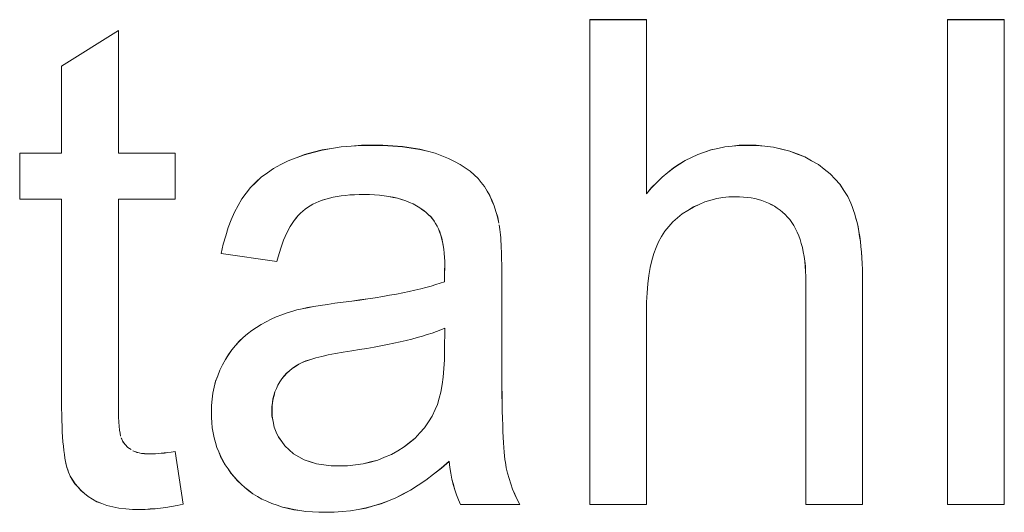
# Model space of a CAD drawing. Extents: x 229 to 926, y 37 to 878.
# Tile 119 of 194: x 337.38 to 342.45, y 834.52 to 837.06. Entities that reach past the tile are written whole.
import ezdxf

# ---------------------------------------------------------------- set-up
doc = ezdxf.new("R2010")
doc.units = 0
doc.layers.get('0').update_dxf_attribs({"lineweight": 13})
doc.layers.add('Beschriftung', color=7, linetype='Continuous', lineweight=25)
doc.layers.add('Beschriftung-A03ENJ5NI0', color=7, linetype='Continuous', lineweight=25)

# ---------------------------------------------------------------- blocks, each defined once
blk = doc.blocks.new('Referenz-A03ENJ5LI0', base_point=(255.7277, 65.704))
at = {"layer": 'Beschriftung', "color": 0, "lineweight": -2}
for p, q in [((340.3144, 834.5615), (340.3144, 837.0615)), ((340.3144, 837.0615), (340.6067, 837.0615)), ((340.6067, 837.0615), (340.6067, 836.1641)), ((342.1565, 834.5615), (342.1565, 837.0615)), ((342.1565, 837.0615), (342.4486, 837.0615)), ((342.4486, 837.0615), (342.4486, 834.5615)), ((337.5941, 836.8222), (337.8863, 837.0064)), ((337.8863, 837.0064), (337.8863, 836.3736)), ((337.5941, 836.3736), (337.5941, 836.8222)), ((337.3782, 836.1354), (337.3782, 836.3736)), ((337.3782, 836.3736), (337.5941, 836.3736)), ((337.8863, 836.3736), (338.1784, 836.3736)), ((338.1784, 836.3736), (338.1784, 836.1354)), ((338.8447, 836.3656), (338.8902, 836.3776)), ((338.8902, 836.3776), (338.9358, 836.3896)), ((338.9358, 836.3896), (338.9846, 836.3976)), ((338.9846, 836.3976), (339.0336, 836.4056)), ((339.0336, 836.4056), (339.0858, 836.4096)), ((339.0858, 836.4096), (339.138, 836.4136)), ((339.138, 836.4136), (339.1936, 836.4136)), ((339.1936, 836.4136), (339.2489, 836.4136)), ((339.2489, 836.4136), (339.2989, 836.4102)), ((339.2989, 836.4102), (339.3489, 836.4068)), ((339.3489, 836.4068), (339.3938, 836.4)), ((339.3938, 836.4), (339.4385, 836.3932)), ((339.4385, 836.3932), (339.4782, 836.383)), ((339.4782, 836.383), (339.5179, 836.3726)), ((340.8703, 836.3668), (340.9043, 836.3785)), ((340.9043, 836.3785), (340.9382, 836.3902)), ((340.9382, 836.3902), (340.9738, 836.398)), ((340.9738, 836.398), (341.0094, 836.4058)), ((341.0094, 836.4058), (341.0467, 836.4098)), ((341.0467, 836.4098), (341.0841, 836.4136)), ((341.0841, 836.4136), (341.123, 836.4136)), ((341.123, 836.4136), (341.171, 836.4136)), ((341.171, 836.4136), (341.2158, 836.4087)), ((341.2158, 836.4087), (341.2605, 836.4037)), ((341.2605, 836.4037), (341.3021, 836.3938)), ((341.3021, 836.3938), (341.3438, 836.3839)), ((341.3438, 836.3839), (341.3822, 836.369)), ((338.7231, 836.3142), (338.7603, 836.3336)), ((338.7603, 836.3336), (338.8025, 836.3496)), ((338.8025, 836.3496), (338.8447, 836.3656)), ((339.5179, 836.3726), (339.5524, 836.359)), ((339.5524, 836.359), (339.5868, 836.3454)), ((339.5868, 836.3454), (339.6168, 836.3299)), ((339.6168, 836.3299), (339.6467, 836.3145)), ((340.7751, 836.3161), (340.8057, 836.3357)), ((340.8057, 836.3357), (340.838, 836.3512)), ((340.838, 836.3512), (340.8703, 836.3668)), ((341.3822, 836.369), (341.4207, 836.3542)), ((341.4207, 836.3542), (341.456, 836.3344)), ((341.456, 836.3344), (341.4913, 836.3145)), ((338.6213, 836.2491), (338.6535, 836.2719)), ((338.6535, 836.2719), (338.6859, 836.2948)), ((338.6859, 836.2948), (338.7231, 836.3142)), ((339.6467, 836.3145), (339.6721, 836.2974)), ((339.6721, 836.2974), (339.6974, 836.2802)), ((339.6974, 836.2802), (339.7182, 836.2613)), ((340.6867, 836.2499), (340.7156, 836.2733)), ((340.7156, 836.2733), (340.7446, 836.2967)), ((340.7446, 836.2967), (340.7751, 836.3161)), ((341.4913, 836.3145), (341.5216, 836.2909)), ((341.5216, 836.2909), (341.552, 836.2673)), ((338.5668, 836.1966), (338.594, 836.2228)), ((338.594, 836.2228), (338.6213, 836.2491)), ((339.7182, 836.2613), (339.739, 836.2423)), ((339.739, 836.2423), (339.7552, 836.2216)), ((339.7552, 836.2216), (339.7715, 836.201)), ((340.6322, 836.1953), (340.6594, 836.2226)), ((340.6594, 836.2226), (340.6867, 836.2499)), ((341.552, 836.2673), (341.5772, 836.2398)), ((341.5772, 836.2398), (341.6025, 836.2125)), ((338.5445, 836.167), (338.5668, 836.1966)), ((339.7715, 836.201), (339.7852, 836.1775)), ((339.7852, 836.1775), (339.7991, 836.1541)), ((340.6067, 836.1641), (340.6322, 836.1953)), ((341.6025, 836.2125), (341.6227, 836.1813)), ((341.6227, 836.1813), (341.643, 836.1502)), ((337.5941, 836.1354), (337.3782, 836.1354)), ((337.5941, 835.0918), (337.5941, 836.1354)), ((338.1784, 836.1354), (337.8863, 836.1354)), ((337.8863, 836.1354), (337.8863, 835.0739)), ((338.5029, 836.1029), (338.5221, 836.1373)), ((338.5221, 836.1373), (338.5445, 836.167)), ((338.9194, 836.1245), (338.9038, 836.1175)), ((338.9367, 836.1305), (338.9194, 836.1245)), ((338.954, 836.1364), (338.9367, 836.1305)), ((338.973, 836.1412), (338.954, 836.1364)), ((338.992, 836.146), (338.973, 836.1412)), ((339.0127, 836.1495), (338.992, 836.146)), ((339.0333, 836.1531), (339.0127, 836.1495)), ((339.0557, 836.1555), (339.0333, 836.1531)), ((339.078, 836.1578), (339.0557, 836.1555)), ((339.1021, 836.159), (339.078, 836.1578)), ((339.1261, 836.1602), (339.1021, 836.159)), ((339.1519, 836.1602), (339.1261, 836.1602)), ((339.1794, 836.1602), (339.1519, 836.1602)), ((339.2053, 836.1586), (339.1794, 836.1602)), ((339.2311, 836.1569), (339.2053, 836.1586)), ((339.2553, 836.1537), (339.2311, 836.1569)), ((339.2794, 836.1504), (339.2553, 836.1537)), ((339.3019, 836.1455), (339.2794, 836.1504)), ((339.3244, 836.1406), (339.3019, 836.1455)), ((339.3452, 836.1342), (339.3244, 836.1406)), ((339.3659, 836.1276), (339.3452, 836.1342)), ((339.385, 836.1194), (339.3659, 836.1276)), ((339.7991, 836.1541), (339.8104, 836.128)), ((339.8104, 836.128), (339.8217, 836.1018)), ((340.9064, 836.1223), (340.8769, 836.1089)), ((340.937, 836.1311), (340.9064, 836.1223)), ((340.9675, 836.1399), (340.937, 836.1311)), ((340.999, 836.1444), (340.9675, 836.1399)), ((341.0306, 836.1487), (340.999, 836.1444)), ((341.0631, 836.1487), (341.0306, 836.1487)), ((341.0847, 836.1487), (341.0631, 836.1487)), ((341.1052, 836.1471), (341.0847, 836.1487)), ((341.1258, 836.1454), (341.1052, 836.1471)), ((341.145, 836.1422), (341.1258, 836.1454)), ((341.1643, 836.1389), (341.145, 836.1422)), ((341.1823, 836.134), (341.1643, 836.1389)), ((341.2003, 836.1291), (341.1823, 836.134)), ((341.2172, 836.1225), (341.2003, 836.1291)), ((341.234, 836.1159), (341.2172, 836.1225)), ((341.643, 836.1502), (341.6582, 836.1151)), ((338.4838, 836.0686), (338.5029, 836.1029)), ((338.8357, 836.0747), (338.8242, 836.0634)), ((338.848, 836.0843), (338.8357, 836.0747)), ((338.8603, 836.0938), (338.848, 836.0843)), ((338.8742, 836.102), (338.8603, 836.0938)), ((338.8881, 836.1104), (338.8742, 836.102)), ((338.9038, 836.1175), (338.8881, 836.1104)), ((339.4041, 836.1114), (339.385, 836.1194)), ((339.4213, 836.1016), (339.4041, 836.1114)), ((339.4388, 836.0917), (339.4213, 836.1016)), ((339.4544, 836.0803), (339.4388, 836.0917)), ((339.4701, 836.069), (339.4544, 836.0803)), ((339.8217, 836.1018), (339.8307, 836.073)), ((339.8307, 836.073), (339.8396, 836.0442)), ((340.8186, 836.078), (340.7899, 836.0603)), ((340.8473, 836.0957), (340.8186, 836.078)), ((340.8769, 836.1089), (340.8473, 836.0957)), ((341.2495, 836.1078), (341.234, 836.1159)), ((341.265, 836.0996), (341.2495, 836.1078)), ((341.2794, 836.0897), (341.265, 836.0996)), ((341.2937, 836.08), (341.2794, 836.0897)), ((341.3069, 836.0685), (341.2937, 836.08)), ((341.6582, 836.1151), (341.6658, 836.0977)), ((341.6658, 836.0977), (341.6724, 836.0782)), ((341.6724, 836.0782), (341.6791, 836.0587)), ((338.4517, 835.9907), (338.4677, 836.0297)), ((338.4677, 836.0297), (338.4838, 836.0686)), ((338.7915, 836.0258), (338.7816, 836.0108)), ((338.8021, 836.039), (338.7915, 836.0258)), ((338.8128, 836.0521), (338.8021, 836.039)), ((338.8242, 836.0634), (338.8128, 836.0521)), ((339.4841, 836.0559), (339.4701, 836.069)), ((339.4945, 836.0463), (339.4841, 836.0559)), ((339.5034, 836.0349), (339.4945, 836.0463)), ((339.5125, 836.0236), (339.5034, 836.0349)), ((339.5202, 836.0105), (339.5125, 836.0236)), ((339.8396, 836.0442), (339.8462, 836.0125)), ((340.7409, 836.0186), (340.7205, 835.9947)), ((340.7655, 836.0395), (340.7409, 836.0186)), ((340.7899, 836.0603), (340.7655, 836.0395)), ((341.32, 836.057), (341.3069, 836.0685)), ((341.3319, 836.0439), (341.32, 836.057)), ((341.3438, 836.0308), (341.3319, 836.0439)), ((341.3541, 836.0158), (341.3438, 836.0308)), ((341.6791, 836.0587), (341.6848, 836.0373)), ((341.6848, 836.0373), (341.6905, 836.016)), ((338.4389, 835.9471), (338.4517, 835.9907)), ((338.7627, 835.979), (338.7536, 835.9622)), ((338.7718, 835.9958), (338.7627, 835.979)), ((338.7816, 836.0108), (338.7718, 835.9958)), ((339.528, 835.9974), (339.5202, 836.0105)), ((339.5344, 835.9826), (339.528, 835.9974)), ((339.5409, 835.9677), (339.5344, 835.9826)), ((339.5461, 835.9512), (339.5409, 835.9677)), ((339.848, 836.0028), (339.8496, 835.991)), ((339.8496, 835.991), (339.8512, 835.9793)), ((339.8512, 835.9793), (339.8525, 835.9655)), ((340.7001, 835.9707), (340.6839, 835.9436)), ((340.7205, 835.9947), (340.7001, 835.9707)), ((341.3645, 836.0006), (341.3541, 836.0158)), ((341.3734, 835.9836), (341.3645, 836.0006)), ((341.3823, 835.9666), (341.3734, 835.9836)), ((341.6905, 836.016), (341.6953, 835.9926)), ((341.6953, 835.9926), (341.7, 835.9691)), ((341.7, 835.9691), (341.7038, 835.9438)), ((338.426, 835.9036), (338.4389, 835.9471)), ((338.7371, 835.9249), (338.7296, 835.9044)), ((338.7454, 835.9436), (338.7371, 835.9249)), ((338.7536, 835.9622), (338.7454, 835.9436)), ((339.5512, 835.9346), (339.5461, 835.9512)), ((339.5551, 835.9163), (339.5512, 835.9346)), ((339.8525, 835.9655), (339.8539, 835.9517)), ((339.8539, 835.9517), (339.8551, 835.936)), ((339.8551, 835.936), (339.8562, 835.9203)), ((339.8562, 835.9203), (339.8571, 835.9026)), ((340.6839, 835.9436), (340.6675, 835.9165)), ((341.3897, 835.9477), (341.3823, 835.9666)), ((341.3972, 835.9286), (341.3897, 835.9477)), ((341.4032, 835.9077), (341.3972, 835.9286)), ((341.7038, 835.9438), (341.7076, 835.9184)), ((341.7076, 835.9184), (341.7105, 835.8911)), ((338.4162, 835.8552), (338.426, 835.9036)), ((338.7222, 835.8839), (338.7155, 835.8617)), ((338.7296, 835.9044), (338.7222, 835.8839)), ((339.559, 835.898), (339.5551, 835.9163)), ((339.5616, 835.8779), (339.559, 835.898)), ((339.5642, 835.8579), (339.5616, 835.8779)), ((339.8571, 835.9026), (339.858, 835.8849)), ((339.858, 835.8849), (339.8587, 835.8652)), ((340.6553, 835.8862), (340.6431, 835.856)), ((340.6675, 835.9165), (340.6553, 835.8862)), ((341.409, 835.8868), (341.4032, 835.9077)), ((341.4135, 835.8639), (341.409, 835.8868)), ((341.7105, 835.8911), (341.7133, 835.8637)), ((338.7029, 835.8153), (338.4162, 835.8552)), ((338.7088, 835.8394), (338.7029, 835.8153)), ((338.7155, 835.8617), (338.7088, 835.8394)), ((339.5655, 835.8361), (339.5642, 835.8579)), ((339.5668, 835.8143), (339.5655, 835.8361)), ((339.8587, 835.8652), (339.8594, 835.8456)), ((339.8594, 835.8456), (339.8599, 835.824)), ((339.8599, 835.824), (339.8603, 835.8023)), ((340.634, 835.8199), (340.6248, 835.784)), ((340.6431, 835.856), (340.634, 835.8199)), ((341.418, 835.841), (341.4135, 835.8639)), ((341.4209, 835.8161), (341.418, 835.841)), ((341.424, 835.7913), (341.4209, 835.8161)), ((341.7133, 835.8637), (341.7153, 835.8344)), ((341.7153, 835.8344), (341.7171, 835.8051)), ((339.5663, 835.7622), (339.5666, 835.7722)), ((339.5666, 835.7722), (339.5668, 835.7909)), ((339.5668, 835.7909), (339.5668, 835.8143)), ((339.8603, 835.8023), (339.8605, 835.7788)), ((339.8605, 835.7788), (339.8607, 835.7552)), ((340.6248, 835.784), (340.6188, 835.7421)), ((341.4254, 835.7645), (341.424, 835.7913)), ((341.7171, 835.8051), (341.7181, 835.7738)), ((341.7181, 835.7738), (341.7191, 835.7426)), ((339.5651, 835.7105), (339.5655, 835.7263)), ((339.5655, 835.7263), (339.5659, 835.7393)), ((339.5659, 835.7393), (339.5661, 835.7522)), ((339.5661, 835.7522), (339.5663, 835.7622)), ((339.8607, 835.7552), (339.8607, 835.7296)), ((339.8607, 835.7296), (339.8607, 835.3206)), ((340.6188, 835.7421), (340.6127, 835.7003)), ((341.4269, 835.7377), (341.4254, 835.7645)), ((341.4269, 835.7089), (341.4269, 835.7377)), ((341.7191, 835.7426), (341.7191, 835.7093)), ((339.3838, 835.6601), (339.4135, 835.6669)), ((339.4135, 835.6669), (339.4431, 835.6737)), ((339.4431, 835.6737), (339.4699, 835.6809)), ((339.4699, 835.6809), (339.4966, 835.688)), ((339.4966, 835.688), (339.5204, 835.6954)), ((339.5204, 835.6954), (339.5442, 835.7028)), ((339.5442, 835.7028), (339.5651, 835.7105)), ((340.6127, 835.7003), (340.6096, 835.6529)), ((341.4269, 834.5615), (341.4269, 835.7089)), ((341.7191, 835.7093), (341.7191, 834.5615)), ((339.0882, 835.6104), (339.1296, 835.6162)), ((339.1296, 835.6162), (339.1709, 835.622)), ((339.1709, 835.622), (339.2093, 835.6281)), ((339.2093, 835.6281), (339.2478, 835.6342)), ((339.2478, 835.6342), (339.2832, 835.6405)), ((339.2832, 835.6405), (339.3187, 835.6468)), ((339.3187, 835.6468), (339.3512, 835.6534)), ((339.3512, 835.6534), (339.3838, 835.6601)), ((340.6096, 835.6529), (340.6067, 835.6053)), ((338.7843, 835.5589), (338.8057, 835.5648)), ((338.8057, 835.5648), (338.8328, 835.5707)), ((338.8328, 835.5707), (338.8598, 835.5766)), ((338.8598, 835.5766), (338.8922, 835.5824)), ((338.8922, 835.5824), (338.9247, 835.5881)), ((338.9247, 835.5881), (338.9626, 835.5937)), ((338.9626, 835.5937), (339.0006, 835.5994)), ((339.0006, 835.5994), (339.044, 835.6049)), ((339.044, 835.6049), (339.0882, 835.6104)), ((340.6067, 835.6053), (340.6067, 835.552)), ((338.647, 835.5042), (338.6732, 835.5167)), ((338.6732, 835.5167), (338.6995, 835.5293)), ((338.6995, 835.5293), (338.7273, 835.5399)), ((338.7273, 835.5399), (338.7551, 835.5504)), ((338.7551, 835.5504), (338.7843, 835.5589)), ((340.6067, 835.552), (340.6067, 834.5615)), ((338.5739, 835.4585), (338.5973, 835.4751)), ((338.5973, 835.4751), (338.6222, 835.4896)), ((338.6222, 835.4896), (338.647, 835.5042)), ((339.5469, 835.4619), (339.5244, 835.4537)), ((339.5668, 835.4704), (339.5469, 835.4619)), ((339.5651, 835.358), (339.5668, 835.4704)), ((338.5085, 835.4031), (338.5296, 835.4224)), ((338.5296, 835.4224), (338.5507, 835.4418)), ((338.5507, 835.4418), (338.5739, 835.4585)), ((339.3975, 835.4146), (339.3676, 835.4074)), ((339.4248, 835.4222), (339.3975, 835.4146)), ((339.4523, 835.4297), (339.4248, 835.4222)), ((339.4771, 835.4376), (339.4523, 835.4297)), ((339.502, 835.4455), (339.4771, 835.4376)), ((339.5244, 835.4537), (339.502, 835.4455)), ((338.4707, 835.359), (338.4896, 835.3811)), ((338.4896, 835.3811), (338.5085, 835.4031)), ((339.1286, 835.3604), (339.0888, 835.3545)), ((339.166, 835.3668), (339.1286, 835.3604)), ((339.2033, 835.3731), (339.166, 835.3668)), ((339.2381, 835.3797), (339.2033, 835.3731)), ((339.273, 835.3863), (339.2381, 835.3797)), ((339.3054, 835.3932), (339.273, 835.3863)), ((339.3378, 835.4), (339.3054, 835.3932)), ((339.3676, 835.4074), (339.3378, 835.4)), ((338.4231, 835.2821), (338.4375, 835.3096)), ((338.4375, 835.3096), (338.4541, 835.3343)), ((338.4541, 835.3343), (338.4707, 835.359)), ((338.8776, 835.3098), (338.8523, 835.3018)), ((338.9029, 835.3179), (338.8776, 835.3098)), ((338.9348, 835.3256), (338.9029, 835.3179)), ((338.9667, 835.3332), (338.9348, 835.3256)), ((339.0051, 835.3405), (338.9667, 835.3332)), ((339.0437, 835.3477), (339.0051, 835.3405)), ((339.0888, 835.3545), (339.0437, 835.3477)), ((339.5651, 835.3073), (339.5651, 835.358)), ((339.8607, 835.3206), (339.8607, 835.2671)), ((338.4086, 835.2546), (338.4231, 835.2821)), ((338.7818, 835.2636), (338.7673, 835.2512)), ((338.7983, 835.2741), (338.7818, 835.2636)), ((338.8149, 835.2847), (338.7983, 835.2741)), ((338.8336, 835.2932), (338.8149, 835.2847)), ((338.8523, 835.3018), (338.8336, 835.2932)), ((339.5592, 835.2183), (339.5622, 835.2628)), ((339.5622, 835.2628), (339.5651, 835.3073)), ((339.8607, 835.2671), (339.861, 835.2187)), ((338.387, 835.1968), (338.3978, 835.2257)), ((338.3978, 835.2257), (338.4086, 835.2546)), ((338.7284, 835.2099), (338.7182, 835.1935)), ((338.7407, 835.2243), (338.7284, 835.2099)), ((338.753, 835.2388), (338.7407, 835.2243)), ((338.7673, 835.2512), (338.753, 835.2388)), ((339.5534, 835.1799), (339.5592, 835.2183)), ((339.861, 835.2187), (339.8613, 835.1701)), ((338.3726, 835.1361), (338.3798, 835.1665)), ((338.3798, 835.1665), (338.387, 835.1968)), ((338.7005, 835.1598), (338.6928, 835.1425)), ((338.708, 835.1771), (338.7005, 835.1598)), ((338.7182, 835.1935), (338.708, 835.1771)), ((339.5475, 835.1416), (339.5534, 835.1799)), ((339.8613, 835.1701), (339.8619, 835.1264)), ((338.369, 835.1043), (338.3726, 835.1361)), ((338.6826, 835.1061), (338.6801, 835.087)), ((338.6878, 835.1243), (338.6826, 835.1061)), ((338.6928, 835.1425), (338.6878, 835.1243)), ((339.5298, 835.0773), (339.5387, 835.1095)), ((339.5387, 835.1095), (339.5475, 835.1416)), ((339.8619, 835.1264), (339.8625, 835.0827)), ((337.5941, 835.0572), (337.5941, 835.0918)), ((337.5946, 835.0256), (337.5941, 835.0572)), ((337.8863, 835.0739), (337.8863, 835.0409)), ((338.3654, 835.0725), (338.369, 835.1043)), ((338.3654, 835.0393), (338.3654, 835.0725)), ((338.6801, 835.087), (338.6775, 835.0678)), ((338.6775, 835.0678), (338.6775, 835.0478)), ((339.5181, 835.0513), (339.5298, 835.0773)), ((339.8625, 835.0827), (339.8633, 835.044)), ((337.5953, 834.994), (337.5946, 835.0256)), ((337.8863, 835.0409), (337.8872, 835.0139)), ((337.8872, 835.0139), (337.8882, 834.9869)), ((338.3654, 835.0109), (338.3654, 835.0393)), ((338.3678, 834.984), (338.3654, 835.0109)), ((338.6775, 835.0478), (338.6775, 835.0172)), ((338.6775, 835.0172), (338.683, 834.989)), ((339.4829, 834.9876), (339.5026, 835.0176)), ((339.5026, 835.0176), (339.5181, 835.0513)), ((339.8633, 835.044), (339.8642, 835.0052)), ((339.8642, 835.0052), (339.8654, 834.9715)), ((337.5963, 834.9654), (337.5953, 834.994)), ((337.5975, 834.9367), (337.5963, 834.9654)), ((337.8882, 834.9869), (337.8902, 834.9657)), ((337.8902, 834.9657), (337.892, 834.9445)), ((338.3701, 834.9569), (338.3678, 834.984)), ((338.3749, 834.9311), (338.3701, 834.9569)), ((338.683, 834.989), (338.6886, 834.961)), ((338.6886, 834.961), (338.6997, 834.9354)), ((339.439, 834.9309), (339.4631, 834.9575)), ((339.4631, 834.9575), (339.4829, 834.9876)), ((339.8654, 834.9715), (339.8666, 834.9376)), ((337.5992, 834.911), (337.5975, 834.9367)), ((337.6008, 834.8854), (337.5992, 834.911)), ((337.892, 834.9445), (337.8949, 834.9292)), ((337.8949, 834.9292), (337.8978, 834.914)), ((337.9016, 834.9046), (337.9093, 834.8858)), ((338.3797, 834.9053), (338.3749, 834.9311)), ((338.3868, 834.8808), (338.3797, 834.9053)), ((338.6997, 834.9354), (338.7107, 834.9098)), ((338.7107, 834.9098), (338.7273, 834.8868)), ((339.3864, 834.8815), (339.4149, 834.9044)), ((339.4149, 834.9044), (339.439, 834.9309)), ((339.8666, 834.9376), (339.8681, 834.9087)), ((339.8681, 834.9087), (339.8695, 834.8797)), ((337.603, 834.8628), (337.6008, 834.8854)), ((337.6053, 834.8401), (337.603, 834.8628)), ((337.9093, 834.8858), (337.9218, 834.8708)), ((337.9218, 834.8708), (337.9343, 834.8559)), ((337.9343, 834.8559), (337.9517, 834.8448)), ((338.394, 834.8562), (338.3868, 834.8808)), ((338.4035, 834.833), (338.394, 834.8562)), ((338.7273, 834.8868), (338.7439, 834.8638)), ((338.7439, 834.8638), (338.766, 834.8433)), ((339.325, 834.8391), (339.3579, 834.8585)), ((339.3579, 834.8585), (339.3864, 834.8815)), ((339.8695, 834.8797), (339.8712, 834.8557)), ((339.8712, 834.8557), (339.873, 834.8318)), ((337.6081, 834.8203), (337.6053, 834.8401)), ((337.6108, 834.8006), (337.6081, 834.8203)), ((337.9604, 834.8392), (337.9709, 834.835)), ((337.9709, 834.835), (337.9815, 834.8308)), ((337.9815, 834.8308), (337.9939, 834.8281)), ((337.9939, 834.8281), (338.0062, 834.8253)), ((338.0062, 834.8253), (338.0205, 834.8239)), ((338.0205, 834.8239), (338.0348, 834.8225)), ((338.0348, 834.8225), (338.051, 834.8225)), ((338.051, 834.8225), (338.0631, 834.8225)), ((338.0631, 834.8225), (338.0771, 834.8233)), ((338.0771, 834.8233), (338.0911, 834.8241)), ((338.0911, 834.8241), (338.107, 834.8257)), ((338.107, 834.8257), (338.123, 834.8273)), ((338.123, 834.8273), (338.1409, 834.8296)), ((338.1409, 834.8296), (338.1587, 834.832)), ((338.1587, 834.832), (338.1784, 834.8351)), ((338.1784, 834.8351), (338.2202, 834.5639)), ((338.4131, 834.8097), (338.4035, 834.833)), ((338.425, 834.7877), (338.4131, 834.8097)), ((338.766, 834.8433), (338.7881, 834.823)), ((338.7881, 834.823), (338.8153, 834.8076)), ((338.8153, 834.8076), (338.8426, 834.7922)), ((339.2217, 834.7906), (339.257, 834.8052)), ((339.257, 834.8052), (339.2921, 834.8197)), ((339.2921, 834.8197), (339.325, 834.8391)), ((339.873, 834.8318), (339.8751, 834.8125)), ((339.8751, 834.8125), (339.8771, 834.7935)), ((337.6142, 834.7838), (337.6108, 834.8006)), ((337.6176, 834.7672), (337.6142, 834.7838)), ((337.6215, 834.7534), (337.6176, 834.7672)), ((337.6254, 834.7396), (337.6215, 834.7534)), ((338.4369, 834.7657), (338.425, 834.7877)), ((338.4512, 834.745), (338.4369, 834.7657)), ((338.8426, 834.7922), (338.8749, 834.782)), ((338.8749, 834.782), (338.9073, 834.7718)), ((338.9073, 834.7718), (338.9447, 834.7666)), ((338.9447, 834.7666), (338.9821, 834.7616)), ((338.9821, 834.7616), (339.0248, 834.7616)), ((339.0248, 834.7616), (339.067, 834.7616)), ((339.067, 834.7616), (339.1069, 834.7664)), ((339.1069, 834.7664), (339.1467, 834.7713)), ((339.1467, 834.7713), (339.1842, 834.7809)), ((339.1842, 834.7809), (339.2217, 834.7906)), ((339.5904, 834.7844), (339.5495, 834.7484)), ((339.5936, 834.7525), (339.5904, 834.7844)), ((339.5988, 834.7227), (339.5936, 834.7525)), ((339.8771, 834.7935), (339.8794, 834.7793)), ((339.8794, 834.7793), (339.8841, 834.7509)), ((339.8841, 834.7509), (339.891, 834.7231)), ((337.6298, 834.7289), (337.6254, 834.7396)), ((337.6387, 834.7073), (337.6298, 834.7289)), ((337.6509, 834.6878), (337.6387, 834.7073)), ((338.4655, 834.7243), (338.4512, 834.745)), ((338.4822, 834.7048), (338.4655, 834.7243)), ((338.4989, 834.6854), (338.4822, 834.7048)), ((339.5095, 834.7176), (339.4696, 834.6869)), ((339.5495, 834.7484), (339.5095, 834.7176)), ((339.6041, 834.6927), (339.5988, 834.7227)), ((339.891, 834.7231), (339.898, 834.6952)), ((337.663, 834.6683), (337.6509, 834.6878)), ((337.6785, 834.6509), (337.663, 834.6683)), ((337.6939, 834.6336), (337.6785, 834.6509)), ((338.518, 834.6671), (338.4989, 834.6854)), ((338.5371, 834.649), (338.518, 834.6671)), ((339.4304, 834.6615), (339.3913, 834.6359)), ((339.4696, 834.6869), (339.4304, 834.6615)), ((339.6113, 834.6648), (339.6041, 834.6927)), ((339.6186, 834.637), (339.6113, 834.6648)), ((339.898, 834.6952), (339.9072, 834.6681)), ((339.9072, 834.6681), (339.9165, 834.6408)), ((337.7125, 834.6182), (337.6939, 834.6336)), ((337.7312, 834.6029), (337.7125, 834.6182)), ((337.7531, 834.5897), (337.7312, 834.6029)), ((338.5582, 834.633), (338.5371, 834.649)), ((338.5794, 834.617), (338.5582, 834.633)), ((338.6026, 834.6034), (338.5794, 834.617)), ((338.6258, 834.5897), (338.6026, 834.6034)), ((339.3529, 834.6158), (339.3146, 834.5957)), ((339.3913, 834.6359), (339.3529, 834.6158)), ((339.6279, 834.6112), (339.6186, 834.637)), ((339.6371, 834.5854), (339.6279, 834.6112)), ((339.9165, 834.6408), (339.928, 834.6142)), ((339.928, 834.6142), (339.9395, 834.5875)), ((337.775, 834.5764), (337.7531, 834.5897)), ((337.8014, 834.5665), (337.775, 834.5764)), ((337.8277, 834.5566), (337.8014, 834.5665)), ((337.8585, 834.5499), (337.8277, 834.5566)), ((337.8894, 834.5434), (337.8585, 834.5499)), ((338.1602, 834.552), (338.131, 834.5469)), ((338.1894, 834.5571), (338.1602, 834.552)), ((338.2202, 834.5639), (338.1894, 834.5571)), ((338.651, 834.5783), (338.6258, 834.5897)), ((338.6762, 834.567), (338.651, 834.5783)), ((338.7036, 834.5579), (338.6762, 834.567)), ((338.7308, 834.5487), (338.7036, 834.5579)), ((338.7602, 834.5419), (338.7308, 834.5487)), ((339.2006, 834.5549), (339.1616, 834.5437)), ((339.2395, 834.566), (339.2006, 834.5549)), ((339.2771, 834.5808), (339.2395, 834.566)), ((339.3146, 834.5957), (339.2771, 834.5808)), ((339.6484, 834.5615), (339.6371, 834.5854)), ((339.9533, 834.5615), (339.6484, 834.5615)), ((339.9395, 834.5875), (339.9533, 834.5615)), ((340.6067, 834.5615), (340.3144, 834.5615)), ((341.7191, 834.5615), (341.4269, 834.5615)), ((342.4486, 834.5615), (342.1565, 834.5615)), ((337.9246, 834.5401), (337.8894, 834.5434)), ((337.9599, 834.5367), (337.9246, 834.5401)), ((337.9997, 834.5367), (337.9599, 834.5367)), ((338.024, 834.5367), (337.9997, 834.5367)), ((338.0499, 834.5385), (338.024, 834.5367)), ((338.0759, 834.5401), (338.0499, 834.5385)), ((338.1034, 834.5435), (338.0759, 834.5401)), ((338.131, 834.5469), (338.1034, 834.5435)), ((338.7895, 834.5351), (338.7602, 834.5419)), ((338.8209, 834.5305), (338.7895, 834.5351)), ((338.8523, 834.526), (338.8209, 834.5305)), ((338.8858, 834.5237), (338.8523, 834.526)), ((338.9193, 834.5215), (338.8858, 834.5237)), ((338.9547, 834.5215), (338.9193, 834.5215)), ((338.9978, 834.5215), (338.9547, 834.5215)), ((339.0395, 834.5252), (338.9978, 834.5215)), ((339.0811, 834.5288), (339.0395, 834.5252)), ((339.1214, 834.5363), (339.0811, 834.5288)), ((339.1616, 834.5437), (339.1214, 834.5363))]:
    blk.add_line(p, q, dxfattribs=at)
blk = doc.blocks.new('Referenz-A03ENJ62I0', base_point=(255.7277, 65.7055))
at = {"layer": 'Beschriftung-A03ENJ5NI0', "color": 0, "lineweight": -2}
for p, q in [((340.3145, 834.5612), (340.3145, 837.0612)), ((340.3145, 837.0612), (340.6067, 837.0612)), ((340.6067, 837.0612), (340.6067, 836.1639)), ((342.1565, 834.5612), (342.1565, 837.0612)), ((342.1565, 837.0612), (342.4487, 837.0612)), ((342.4487, 837.0612), (342.4487, 834.5612)), ((337.5942, 836.8219), (337.8864, 837.0061)), ((337.8864, 837.0061), (337.8864, 836.3734)), ((337.5942, 836.3734), (337.5942, 836.8219)), ((337.3783, 836.1352), (337.3783, 836.3734)), ((337.3783, 836.3734), (337.5942, 836.3734)), ((337.8864, 836.3734), (338.1785, 836.3734)), ((338.1785, 836.3734), (338.1785, 836.1352)), ((338.8448, 836.3654), (338.8903, 836.3773)), ((338.8903, 836.3773), (338.9359, 836.3894)), ((338.9359, 836.3894), (338.9847, 836.3974)), ((338.9847, 836.3974), (339.0337, 836.4054)), ((339.0337, 836.4054), (339.0859, 836.4093)), ((339.0859, 836.4093), (339.1381, 836.4134)), ((339.1381, 836.4134), (339.1937, 836.4134)), ((339.1937, 836.4134), (339.249, 836.4134)), ((339.249, 836.4134), (339.299, 836.4099)), ((339.299, 836.4099), (339.349, 836.4066)), ((339.349, 836.4066), (339.3939, 836.3997)), ((339.3939, 836.3997), (339.4386, 836.3929)), ((339.4386, 836.3929), (339.4783, 836.3827)), ((339.4783, 836.3827), (339.518, 836.3724)), ((340.8704, 836.3666), (340.9044, 836.3783)), ((340.9044, 836.3783), (340.9383, 836.39)), ((340.9383, 836.39), (340.9739, 836.3978)), ((340.9739, 836.3978), (341.0095, 836.4056)), ((341.0095, 836.4056), (341.0468, 836.4095)), ((341.0468, 836.4095), (341.0842, 836.4134)), ((341.0842, 836.4134), (341.1231, 836.4134)), ((341.1231, 836.4134), (341.1711, 836.4134)), ((341.1711, 836.4134), (341.2159, 836.4085)), ((341.2159, 836.4085), (341.2606, 836.4035)), ((341.2606, 836.4035), (341.3022, 836.3935)), ((341.3022, 836.3935), (341.3439, 836.3837)), ((341.3439, 836.3837), (341.3823, 836.3687)), ((338.7232, 836.3139), (338.7604, 836.3333)), ((338.7604, 836.3333), (338.8026, 836.3494)), ((338.8026, 836.3494), (338.8448, 836.3654)), ((339.518, 836.3724), (339.5525, 836.3588)), ((339.5525, 836.3588), (339.5869, 836.3451)), ((339.5869, 836.3451), (339.6169, 836.3297)), ((339.6169, 836.3297), (339.6468, 836.3143)), ((340.7752, 836.3159), (340.8058, 836.3354)), ((340.8058, 836.3354), (340.8381, 836.351)), ((340.8381, 836.351), (340.8704, 836.3666)), ((341.3823, 836.3687), (341.4208, 836.3539)), ((341.4208, 836.3539), (341.4561, 836.3341)), ((341.4561, 836.3341), (341.4914, 836.3142)), ((338.6536, 836.2717), (338.686, 836.2945)), ((338.686, 836.2945), (338.7232, 836.3139)), ((339.6468, 836.3143), (339.6722, 836.2971)), ((339.6722, 836.2971), (339.6975, 836.2799)), ((339.6975, 836.2799), (339.7183, 836.261)), ((340.6868, 836.2497), (340.7157, 836.2731)), ((340.7157, 836.2731), (340.7447, 836.2965)), ((340.7447, 836.2965), (340.7752, 836.3159)), ((341.4914, 836.3142), (341.5217, 836.2907)), ((341.5217, 836.2907), (341.5521, 836.2671)), ((338.5669, 836.1964), (338.5941, 836.2226)), ((338.5941, 836.2226), (338.6214, 836.2489)), ((338.6214, 836.2489), (338.6536, 836.2717)), ((339.7183, 836.261), (339.7391, 836.2421)), ((339.7391, 836.2421), (339.7553, 836.2214)), ((339.7553, 836.2214), (339.7716, 836.2007)), ((340.6323, 836.1951), (340.6595, 836.2224)), ((340.6595, 836.2224), (340.6868, 836.2497)), ((341.5521, 836.2671), (341.5773, 836.2396)), ((341.5773, 836.2396), (341.6026, 836.2122)), ((338.5446, 836.1667), (338.5669, 836.1964)), ((339.7716, 836.2007), (339.7853, 836.1773)), ((339.7853, 836.1773), (339.7992, 836.1539)), ((340.6067, 836.1639), (340.6323, 836.1951)), ((341.6026, 836.2122), (341.6228, 836.1811)), ((341.6228, 836.1811), (341.6431, 836.1499)), ((337.5942, 836.1352), (337.3783, 836.1352)), ((337.5942, 835.0915), (337.5942, 836.1352)), ((338.1785, 836.1352), (337.8864, 836.1352)), ((337.8864, 836.1352), (337.8864, 835.0736)), ((338.503, 836.1026), (338.5222, 836.1371)), ((338.5222, 836.1371), (338.5446, 836.1667)), ((338.9195, 836.1243), (338.9039, 836.1172)), ((338.9368, 836.1303), (338.9195, 836.1243)), ((338.9541, 836.1362), (338.9368, 836.1303)), ((338.9731, 836.141), (338.9541, 836.1362)), ((338.9921, 836.1457), (338.9731, 836.141)), ((339.0128, 836.1493), (338.9921, 836.1457)), ((339.0334, 836.1529), (339.0128, 836.1493)), ((339.0558, 836.1552), (339.0334, 836.1529)), ((339.0781, 836.1576), (339.0558, 836.1552)), ((339.1022, 836.1588), (339.0781, 836.1576)), ((339.1262, 836.1599), (339.1022, 836.1588)), ((339.152, 836.1599), (339.1262, 836.1599)), ((339.1795, 836.1599), (339.152, 836.1599)), ((339.2054, 836.1584), (339.1795, 836.1599)), ((339.2312, 836.1566), (339.2054, 836.1584)), ((339.2554, 836.1535), (339.2312, 836.1566)), ((339.2795, 836.1502), (339.2554, 836.1535)), ((339.302, 836.1453), (339.2795, 836.1502)), ((339.3245, 836.1404), (339.302, 836.1453)), ((339.3453, 836.1339), (339.3245, 836.1404)), ((339.366, 836.1273), (339.3453, 836.1339)), ((339.3851, 836.1192), (339.366, 836.1273)), ((339.7992, 836.1539), (339.8105, 836.1278)), ((339.8105, 836.1278), (339.8218, 836.1016)), ((340.9065, 836.122), (340.8769, 836.1087)), ((340.9371, 836.1308), (340.9065, 836.122)), ((340.9676, 836.1397), (340.9371, 836.1308)), ((340.9991, 836.1441), (340.9676, 836.1397)), ((341.0307, 836.1485), (340.9991, 836.1441)), ((341.0632, 836.1485), (341.0307, 836.1485)), ((341.0848, 836.1485), (341.0632, 836.1485)), ((341.1053, 836.1469), (341.0848, 836.1485)), ((341.1259, 836.1452), (341.1053, 836.1469)), ((341.1451, 836.142), (341.1259, 836.1452)), ((341.1644, 836.1387), (341.1451, 836.142)), ((341.1824, 836.1338), (341.1644, 836.1387)), ((341.2004, 836.1289), (341.1824, 836.1338)), ((341.2173, 836.1223), (341.2004, 836.1289)), ((341.2341, 836.1157), (341.2173, 836.1223)), ((341.6431, 836.1499), (341.6583, 836.1149)), ((338.4839, 836.0684), (338.503, 836.1026)), ((338.8358, 836.0745), (338.8243, 836.0631)), ((338.8481, 836.084), (338.8358, 836.0745)), ((338.8604, 836.0935), (338.8481, 836.084)), ((338.8743, 836.1018), (338.8604, 836.0935)), ((338.8882, 836.1101), (338.8743, 836.1018)), ((338.9039, 836.1172), (338.8882, 836.1101)), ((339.4042, 836.1111), (339.3851, 836.1192)), ((339.4214, 836.1013), (339.4042, 836.1111)), ((339.4389, 836.0915), (339.4214, 836.1013)), ((339.4545, 836.0801), (339.4389, 836.0915)), ((339.4702, 836.0688), (339.4545, 836.0801)), ((339.8218, 836.1016), (339.8308, 836.0728)), ((339.8308, 836.0728), (339.8397, 836.044)), ((340.8187, 836.0778), (340.79, 836.0601)), ((340.8473, 836.0955), (340.8187, 836.0778)), ((340.8769, 836.1087), (340.8473, 836.0955)), ((341.2496, 836.1075), (341.2341, 836.1157)), ((341.2651, 836.0994), (341.2496, 836.1075)), ((341.2795, 836.0895), (341.2651, 836.0994)), ((341.2938, 836.0797), (341.2795, 836.0895)), ((341.307, 836.0683), (341.2938, 836.0797)), ((341.6583, 836.1149), (341.6659, 836.0974)), ((341.6659, 836.0974), (341.6725, 836.078)), ((341.6725, 836.078), (341.6792, 836.0585)), ((338.4518, 835.9904), (338.4678, 836.0294)), ((338.4678, 836.0294), (338.4839, 836.0684)), ((338.7916, 836.0255), (338.7817, 836.0105)), ((338.8022, 836.0387), (338.7916, 836.0255)), ((338.8129, 836.0518), (338.8022, 836.0387)), ((338.8243, 836.0631), (338.8129, 836.0518)), ((339.4842, 836.0557), (339.4702, 836.0688)), ((339.4946, 836.046), (339.4842, 836.0557)), ((339.5035, 836.0347), (339.4946, 836.046)), ((339.5126, 836.0233), (339.5035, 836.0347)), ((339.5203, 836.0102), (339.5126, 836.0233)), ((339.8397, 836.044), (339.8463, 836.0123)), ((340.7656, 836.0392), (340.741, 836.0183)), ((340.79, 836.0601), (340.7656, 836.0392)), ((341.3201, 836.0567), (341.307, 836.0683)), ((341.332, 836.0437), (341.3201, 836.0567)), ((341.3439, 836.0305), (341.332, 836.0437)), ((341.3542, 836.0155), (341.3439, 836.0305)), ((341.6792, 836.0585), (341.6849, 836.0371)), ((341.6849, 836.0371), (341.6906, 836.0157)), ((338.439, 835.9469), (338.4518, 835.9904)), ((338.7628, 835.9787), (338.7537, 835.9619)), ((338.7719, 835.9955), (338.7628, 835.9787)), ((338.7817, 836.0105), (338.7719, 835.9955)), ((339.5281, 835.9972), (339.5203, 836.0102)), ((339.5345, 835.9823), (339.5281, 835.9972)), ((339.541, 835.9675), (339.5345, 835.9823)), ((339.8481, 836.0025), (339.8497, 835.9908)), ((339.8497, 835.9908), (339.8513, 835.979)), ((339.8513, 835.979), (339.8526, 835.9652)), ((340.7002, 835.9705), (340.684, 835.9433)), ((340.7206, 835.9945), (340.7002, 835.9705)), ((340.741, 836.0183), (340.7206, 835.9945)), ((341.3646, 836.0004), (341.3542, 836.0155)), ((341.3735, 835.9834), (341.3646, 836.0004)), ((341.3824, 835.9664), (341.3735, 835.9834)), ((341.6906, 836.0157), (341.6954, 835.9923)), ((341.6954, 835.9923), (341.7001, 835.9689)), ((341.7001, 835.9689), (341.7039, 835.9435)), ((338.4261, 835.9033), (338.439, 835.9469)), ((338.7372, 835.9246), (338.7297, 835.9042)), ((338.7455, 835.9433), (338.7372, 835.9246)), ((338.7537, 835.9619), (338.7455, 835.9433)), ((339.5462, 835.951), (339.541, 835.9675)), ((339.5513, 835.9344), (339.5462, 835.951)), ((339.5552, 835.916), (339.5513, 835.9344)), ((339.8526, 835.9652), (339.854, 835.9515)), ((339.854, 835.9515), (339.8552, 835.9358)), ((339.8552, 835.9358), (339.8563, 835.9201)), ((339.8563, 835.9201), (339.8572, 835.9024)), ((340.684, 835.9433), (340.6676, 835.9162)), ((341.3898, 835.9474), (341.3824, 835.9664)), ((341.3973, 835.9284), (341.3898, 835.9474)), ((341.4033, 835.9075), (341.3973, 835.9284)), ((341.7039, 835.9435), (341.7077, 835.9182)), ((341.7077, 835.9182), (341.7106, 835.8908)), ((338.4163, 835.855), (338.4261, 835.9033)), ((338.7223, 835.8837), (338.7156, 835.8614)), ((338.7297, 835.9042), (338.7223, 835.8837)), ((339.5591, 835.8977), (339.5552, 835.916)), ((339.5617, 835.8777), (339.5591, 835.8977)), ((339.5643, 835.8577), (339.5617, 835.8777)), ((339.8572, 835.9024), (339.8581, 835.8847)), ((339.8581, 835.8847), (339.8588, 835.865)), ((340.6554, 835.886), (340.6432, 835.8557)), ((340.6676, 835.9162), (340.6554, 835.886)), ((341.4091, 835.8866), (341.4033, 835.9075)), ((341.4136, 835.8636), (341.4091, 835.8866)), ((341.7106, 835.8908), (341.7134, 835.8635)), ((338.703, 835.815), (338.4163, 835.855)), ((338.7089, 835.8391), (338.703, 835.815)), ((338.7156, 835.8614), (338.7089, 835.8391)), ((339.5656, 835.8359), (339.5643, 835.8577)), ((339.5669, 835.8141), (339.5656, 835.8359)), ((339.8588, 835.865), (339.8595, 835.8454)), ((339.8595, 835.8454), (339.86, 835.8238)), ((339.86, 835.8238), (339.8604, 835.8021)), ((340.6341, 835.8197), (340.6249, 835.7837)), ((340.6432, 835.8557), (340.6341, 835.8197)), ((341.4181, 835.8407), (341.4136, 835.8636)), ((341.421, 835.8159), (341.4181, 835.8407)), ((341.4241, 835.7911), (341.421, 835.8159)), ((341.7134, 835.8635), (341.7154, 835.8341)), ((341.7154, 835.8341), (341.7172, 835.8048)), ((339.5664, 835.7619), (339.5667, 835.772)), ((339.5667, 835.772), (339.5669, 835.7906)), ((339.5669, 835.7906), (339.5669, 835.8141)), ((339.8604, 835.8021), (339.8606, 835.7785)), ((339.8606, 835.7785), (339.8608, 835.7549)), ((340.6249, 835.7837), (340.6189, 835.7418)), ((341.4255, 835.7642), (341.4241, 835.7911)), ((341.7172, 835.8048), (341.7182, 835.7736)), ((341.7182, 835.7736), (341.7192, 835.7423)), ((339.5652, 835.7102), (339.5656, 835.726)), ((339.5656, 835.726), (339.566, 835.739)), ((339.566, 835.739), (339.5662, 835.7519)), ((339.5662, 835.7519), (339.5664, 835.7619)), ((339.8608, 835.7549), (339.8608, 835.7293)), ((339.8608, 835.7293), (339.8608, 835.3203)), ((340.6189, 835.7418), (340.6128, 835.7001)), ((341.427, 835.7375), (341.4255, 835.7642)), ((341.427, 835.7086), (341.427, 835.7375)), ((341.7192, 835.7423), (341.7192, 835.709)), ((339.3839, 835.6598), (339.4136, 835.6667)), ((339.4136, 835.6667), (339.4432, 835.6735)), ((339.4432, 835.6735), (339.47, 835.6807)), ((339.47, 835.6807), (339.4967, 835.6878)), ((339.4967, 835.6878), (339.5205, 835.6952)), ((339.5205, 835.6952), (339.5443, 835.7026)), ((339.5443, 835.7026), (339.5652, 835.7102)), ((340.6128, 835.7001), (340.6097, 835.6526)), ((341.427, 834.5612), (341.427, 835.7086)), ((341.7192, 835.709), (341.7192, 834.5612)), ((339.0883, 835.6101), (339.1297, 835.616)), ((339.1297, 835.616), (339.171, 835.6218)), ((339.171, 835.6218), (339.2093, 835.6278)), ((339.2093, 835.6278), (339.2479, 835.6339)), ((339.2479, 835.6339), (339.2833, 835.6403)), ((339.2833, 835.6403), (339.3188, 835.6466)), ((339.3188, 835.6466), (339.3513, 835.6532)), ((339.3513, 835.6532), (339.3839, 835.6598)), ((340.6097, 835.6526), (340.6067, 835.6051)), ((338.7844, 835.5586), (338.8058, 835.5646)), ((338.8058, 835.5646), (338.8329, 835.5705)), ((338.8329, 835.5705), (338.8599, 835.5763)), ((338.8599, 835.5763), (338.8923, 835.5821)), ((338.8923, 835.5821), (338.9248, 835.5879)), ((338.9248, 835.5879), (338.9627, 835.5935)), ((338.9627, 835.5935), (339.0007, 835.5991)), ((339.0007, 835.5991), (339.0441, 835.6046)), ((339.0441, 835.6046), (339.0883, 835.6101)), ((340.6067, 835.6051), (340.6067, 835.5518)), ((338.6471, 835.5039), (338.6733, 835.5164)), ((338.6733, 835.5164), (338.6996, 835.5291)), ((338.6996, 835.5291), (338.7274, 835.5396)), ((338.7274, 835.5396), (338.7552, 835.5501)), ((338.7552, 835.5501), (338.7844, 835.5586)), ((340.6067, 835.5518), (340.6067, 834.5612)), ((338.574, 835.4582), (338.5974, 835.4748)), ((338.5974, 835.4748), (338.6223, 835.4893)), ((338.6223, 835.4893), (338.6471, 835.5039)), ((339.547, 835.4616), (339.5245, 835.4535)), ((339.5669, 835.4702), (339.547, 835.4616)), ((339.5652, 835.3578), (339.5669, 835.4702)), ((338.5086, 835.4029), (338.5297, 835.4222)), ((338.5297, 835.4222), (338.5508, 835.4416)), ((338.5508, 835.4416), (338.574, 835.4582)), ((339.3976, 835.4144), (339.3677, 835.4071)), ((339.4249, 835.422), (339.3976, 835.4144)), ((339.4524, 835.4295), (339.4249, 835.422)), ((339.4772, 835.4374), (339.4524, 835.4295)), ((339.5021, 835.4452), (339.4772, 835.4374)), ((339.5245, 835.4535), (339.5021, 835.4452)), ((338.4708, 835.3588), (338.4897, 835.3808)), ((338.4897, 835.3808), (338.5086, 835.4029)), ((339.1287, 835.3602), (339.0889, 835.3543)), ((339.1661, 835.3665), (339.1287, 835.3602)), ((339.2034, 835.3728), (339.1661, 835.3665)), ((339.2382, 835.3794), (339.2034, 835.3728)), ((339.2731, 835.3861), (339.2382, 835.3794)), ((339.3055, 835.3929), (339.2731, 835.3861)), ((339.3379, 835.3998), (339.3055, 835.3929)), ((339.3677, 835.4071), (339.3379, 835.3998)), ((338.4232, 835.2818), (338.4376, 835.3094)), ((338.4376, 835.3094), (338.4542, 835.334)), ((338.4542, 835.334), (338.4708, 835.3588)), ((338.8777, 835.3096), (338.8524, 835.3015)), ((338.903, 835.3177), (338.8777, 835.3096)), ((338.9349, 835.3253), (338.903, 835.3177)), ((338.9668, 835.333), (338.9349, 835.3253)), ((339.0052, 835.3402), (338.9668, 835.333)), ((339.0438, 835.3474), (339.0052, 835.3402)), ((339.0889, 835.3543), (339.0438, 835.3474)), ((339.5652, 835.307), (339.5652, 835.3578)), ((339.8608, 835.3203), (339.8608, 835.2669)), ((338.4087, 835.2544), (338.4232, 835.2818)), ((338.7819, 835.2634), (338.7674, 835.251)), ((338.7984, 835.2739), (338.7819, 835.2634)), ((338.815, 835.2845), (338.7984, 835.2739)), ((338.8337, 835.293), (338.815, 835.2845)), ((338.8524, 835.3015), (338.8337, 835.293)), ((339.5593, 835.218), (339.5623, 835.2625)), ((339.5623, 835.2625), (339.5652, 835.307)), ((339.8608, 835.2669), (339.8611, 835.2184)), ((338.3871, 835.1966), (338.398, 835.2255)), ((338.398, 835.2255), (338.4087, 835.2544)), ((338.7285, 835.2097), (338.7183, 835.1933)), ((338.7408, 835.2241), (338.7285, 835.2097)), ((338.7531, 835.2386), (338.7408, 835.2241)), ((338.7674, 835.251), (338.7531, 835.2386)), ((339.5535, 835.1797), (339.5593, 835.218)), ((339.8611, 835.2184), (339.8614, 835.1698)), ((338.3727, 835.1359), (338.3799, 835.1662)), ((338.3799, 835.1662), (338.3871, 835.1966)), ((338.7006, 835.1596), (338.6929, 835.1422)), ((338.7081, 835.1769), (338.7006, 835.1596)), ((338.7183, 835.1933), (338.7081, 835.1769)), ((339.5476, 835.1414), (339.5535, 835.1797)), ((339.8614, 835.1698), (339.862, 835.1261)), ((338.3691, 835.1041), (338.3727, 835.1359)), ((338.6827, 835.1059), (338.6802, 835.0868)), ((338.6879, 835.1241), (338.6827, 835.1059)), ((338.6929, 835.1422), (338.6879, 835.1241)), ((339.5299, 835.0771), (339.5388, 835.1092)), ((339.5388, 835.1092), (339.5476, 835.1414)), ((339.862, 835.1261), (339.8626, 835.0825)), ((337.5942, 835.057), (337.5942, 835.0915)), ((337.5947, 835.0254), (337.5942, 835.057)), ((337.8864, 835.0736), (337.8864, 835.0407)), ((338.3655, 835.0723), (338.3691, 835.1041)), ((338.3655, 835.039), (338.3655, 835.0723)), ((338.6802, 835.0868), (338.6776, 835.0676)), ((338.6776, 835.0676), (338.6776, 835.0476)), ((339.5182, 835.0511), (339.5299, 835.0771)), ((339.8626, 835.0825), (339.8634, 835.0438)), ((337.5954, 834.9937), (337.5947, 835.0254)), ((337.8864, 835.0407), (337.8873, 835.0136)), ((337.8873, 835.0136), (337.8883, 834.9867)), ((338.3655, 835.0107), (338.3655, 835.039)), ((338.3679, 834.9837), (338.3655, 835.0107)), ((338.6776, 835.0476), (338.6776, 835.0169)), ((338.6776, 835.0169), (338.6831, 834.9888)), ((339.483, 834.9874), (339.5027, 835.0174)), ((339.5027, 835.0174), (339.5182, 835.0511)), ((339.8634, 835.0438), (339.8643, 835.005)), ((339.8643, 835.005), (339.8655, 834.9712)), ((337.5964, 834.9652), (337.5954, 834.9937)), ((337.5976, 834.9365), (337.5964, 834.9652)), ((337.8883, 834.9867), (337.8903, 834.9654)), ((337.8903, 834.9654), (337.8921, 834.9443)), ((338.3702, 834.9566), (338.3679, 834.9837)), ((338.375, 834.9309), (338.3702, 834.9566)), ((338.6831, 834.9888), (338.6887, 834.9607)), ((338.6887, 834.9607), (338.6998, 834.9351)), ((339.4391, 834.9307), (339.4632, 834.9572)), ((339.4632, 834.9572), (339.483, 834.9874)), ((339.8655, 834.9712), (339.8667, 834.9373)), ((337.5993, 834.9108), (337.5976, 834.9365)), ((337.6009, 834.8852), (337.5993, 834.9108)), ((337.8921, 834.9443), (337.895, 834.929)), ((337.895, 834.929), (337.8979, 834.9137)), ((337.9017, 834.9043), (337.9094, 834.8856)), ((338.3798, 834.9051), (338.375, 834.9309)), ((338.3869, 834.8805), (338.3798, 834.9051)), ((338.6998, 834.9351), (338.7108, 834.9096)), ((338.7108, 834.9096), (338.7274, 834.8866)), ((339.3865, 834.8813), (339.415, 834.9042)), ((339.415, 834.9042), (339.4391, 834.9307)), ((339.8667, 834.9373), (339.8682, 834.9084)), ((339.8682, 834.9084), (339.8696, 834.8794)), ((337.6031, 834.8625), (337.6009, 834.8852)), ((337.6054, 834.8398), (337.6031, 834.8625)), ((337.9094, 834.8856), (337.9219, 834.8706)), ((337.9219, 834.8706), (337.9344, 834.8557)), ((337.9344, 834.8557), (337.9518, 834.8446)), ((338.3941, 834.856), (338.3869, 834.8805)), ((338.4036, 834.8327), (338.3941, 834.856)), ((338.7274, 834.8866), (338.744, 834.8636)), ((338.744, 834.8636), (338.7661, 834.8431)), ((339.3251, 834.8388), (339.358, 834.8583)), ((339.358, 834.8583), (339.3865, 834.8813)), ((339.8696, 834.8794), (339.8713, 834.8555)), ((339.8713, 834.8555), (339.8731, 834.8315)), ((337.6082, 834.8201), (337.6054, 834.8398)), ((337.6109, 834.8004), (337.6082, 834.8201)), ((337.9605, 834.839), (337.971, 834.8348)), ((337.971, 834.8348), (337.9816, 834.8306)), ((337.9816, 834.8306), (337.994, 834.8279)), ((337.994, 834.8279), (338.0063, 834.8251)), ((338.0063, 834.8251), (338.0206, 834.8237)), ((338.0206, 834.8237), (338.0349, 834.8222)), ((338.0349, 834.8222), (338.0511, 834.8222)), ((338.0511, 834.8222), (338.0632, 834.8222)), ((338.0632, 834.8222), (338.0772, 834.823)), ((338.0772, 834.823), (338.0912, 834.8239)), ((338.0912, 834.8239), (338.1071, 834.8255)), ((338.1071, 834.8255), (338.1231, 834.8271)), ((338.1231, 834.8271), (338.141, 834.8294)), ((338.141, 834.8294), (338.1588, 834.8318)), ((338.1588, 834.8318), (338.1785, 834.8349)), ((338.1785, 834.8349), (338.2203, 834.5637)), ((338.4132, 834.8095), (338.4036, 834.8327)), ((338.4251, 834.7875), (338.4132, 834.8095)), ((338.7661, 834.8431), (338.7882, 834.8227)), ((338.7882, 834.8227), (338.8154, 834.8073)), ((338.8154, 834.8073), (338.8427, 834.792)), ((339.2218, 834.7904), (339.2571, 834.805)), ((339.2571, 834.805), (339.2922, 834.8195)), ((339.2922, 834.8195), (339.3251, 834.8388)), ((339.8731, 834.8315), (339.8752, 834.8123)), ((339.8752, 834.8123), (339.8772, 834.7932)), ((337.6143, 834.7836), (337.6109, 834.8004)), ((337.6177, 834.7669), (337.6143, 834.7836)), ((337.6216, 834.7531), (337.6177, 834.7669)), ((337.6255, 834.7394), (337.6216, 834.7531)), ((338.437, 834.7655), (338.4251, 834.7875)), ((338.4513, 834.7447), (338.437, 834.7655)), ((338.8427, 834.792), (338.875, 834.7818)), ((338.875, 834.7818), (338.9074, 834.7715)), ((338.9074, 834.7715), (338.9448, 834.7664)), ((338.9448, 834.7664), (338.9822, 834.7613)), ((338.9822, 834.7613), (339.0249, 834.7613)), ((339.0249, 834.7613), (339.0671, 834.7613)), ((339.0671, 834.7613), (339.107, 834.7662)), ((339.107, 834.7662), (339.1468, 834.771)), ((339.1468, 834.771), (339.1843, 834.7807)), ((339.1843, 834.7807), (339.2218, 834.7904)), ((339.5905, 834.7841), (339.5496, 834.7482)), ((339.5937, 834.7523), (339.5905, 834.7841)), ((339.5989, 834.7224), (339.5937, 834.7523)), ((339.8772, 834.7932), (339.8795, 834.779)), ((339.8795, 834.779), (339.8842, 834.7506)), ((337.6299, 834.7287), (337.6255, 834.7394)), ((337.6388, 834.7071), (337.6299, 834.7287)), ((337.651, 834.6876), (337.6388, 834.7071)), ((338.4656, 834.724), (338.4513, 834.7447)), ((338.4823, 834.7046), (338.4656, 834.724)), ((338.499, 834.6852), (338.4823, 834.7046)), ((339.5096, 834.7174), (339.4697, 834.6866)), ((339.5496, 834.7482), (339.5096, 834.7174)), ((339.6042, 834.6925), (339.5989, 834.7224)), ((339.8842, 834.7506), (339.8911, 834.7229)), ((339.8911, 834.7229), (339.8981, 834.695)), ((337.6631, 834.6681), (337.651, 834.6876)), ((337.6786, 834.6507), (337.6631, 834.6681)), ((337.694, 834.6333), (337.6786, 834.6507)), ((338.5181, 834.6669), (338.499, 834.6852)), ((338.5372, 834.6487), (338.5181, 834.6669)), ((339.4305, 834.6612), (339.3914, 834.6357)), ((339.4697, 834.6866), (339.4305, 834.6612)), ((339.6114, 834.6646), (339.6042, 834.6925)), ((339.6187, 834.6368), (339.6114, 834.6646)), ((339.8981, 834.695), (339.9073, 834.6678)), ((339.9073, 834.6678), (339.9166, 834.6405)), ((337.7126, 834.618), (337.694, 834.6333)), ((337.7313, 834.6027), (337.7126, 834.618)), ((337.7532, 834.5894), (337.7313, 834.6027)), ((338.5584, 834.6327), (338.5372, 834.6487)), ((338.5795, 834.6168), (338.5584, 834.6327)), ((338.6027, 834.6031), (338.5795, 834.6168)), ((338.6259, 834.5894), (338.6027, 834.6031)), ((339.353, 834.6156), (339.3147, 834.5954)), ((339.3914, 834.6357), (339.353, 834.6156)), ((339.628, 834.6109), (339.6187, 834.6368)), ((339.6372, 834.5851), (339.628, 834.6109)), ((339.9166, 834.6405), (339.9281, 834.614)), ((339.9281, 834.614), (339.9396, 834.5873)), ((337.7751, 834.5762), (337.7532, 834.5894)), ((337.8015, 834.5663), (337.7751, 834.5762)), ((337.8278, 834.5564), (337.8015, 834.5663)), ((337.8586, 834.5497), (337.8278, 834.5564)), ((337.8895, 834.5431), (337.8586, 834.5497)), ((338.1603, 834.5518), (338.1311, 834.5467)), ((338.1895, 834.5569), (338.1603, 834.5518)), ((338.2203, 834.5637), (338.1895, 834.5569)), ((338.6511, 834.5781), (338.6259, 834.5894)), ((338.6763, 834.5667), (338.6511, 834.5781)), ((338.7037, 834.5576), (338.6763, 834.5667)), ((338.7309, 834.5485), (338.7037, 834.5576)), ((338.7603, 834.5417), (338.7309, 834.5485)), ((339.2007, 834.5547), (339.1617, 834.5435)), ((339.2396, 834.5658), (339.2007, 834.5547)), ((339.2772, 834.5806), (339.2396, 834.5658)), ((339.3147, 834.5954), (339.2772, 834.5806)), ((339.6485, 834.5612), (339.6372, 834.5851)), ((339.9534, 834.5612), (339.6485, 834.5612)), ((339.9396, 834.5873), (339.9534, 834.5612)), ((340.6067, 834.5612), (340.3145, 834.5612)), ((341.7192, 834.5612), (341.427, 834.5612)), ((342.4487, 834.5612), (342.1565, 834.5612)), ((337.9247, 834.5398), (337.8895, 834.5431)), ((337.96, 834.5365), (337.9247, 834.5398)), ((337.9998, 834.5365), (337.96, 834.5365)), ((338.0241, 834.5365), (337.9998, 834.5365)), ((338.0501, 834.5382), (338.0241, 834.5365)), ((338.076, 834.5399), (338.0501, 834.5382)), ((338.1035, 834.5433), (338.076, 834.5399)), ((338.1311, 834.5467), (338.1035, 834.5433)), ((338.7896, 834.5348), (338.7603, 834.5417)), ((338.821, 834.5303), (338.7896, 834.5348)), ((338.8524, 834.5258), (338.821, 834.5303)), ((338.8859, 834.5235), (338.8524, 834.5258)), ((338.9194, 834.5213), (338.8859, 834.5235)), ((338.9548, 834.5213), (338.9194, 834.5213)), ((338.9979, 834.5213), (338.9548, 834.5213)), ((339.0396, 834.525), (338.9979, 834.5213)), ((339.0812, 834.5286), (339.0396, 834.525)), ((339.1215, 834.5361), (339.0812, 834.5286)), ((339.1617, 834.5435), (339.1215, 834.5361))]:
    blk.add_line(p, q, dxfattribs=at)

msp = doc.modelspace()

# ---------------------------------------------------------------- block references
at = {"color": 251, "lineweight": 13, "ltscale": 0.13, "true_color": 0x606060}
for name, p in [('Referenz-A03ENJ5LI0', (255.7277, 65.704)), ('Referenz-A03ENJ62I0', (255.7277, 65.7055))]:
    msp.add_blockref(name, p, dxfattribs=at)

doc.saveas('drawing.dxf')
